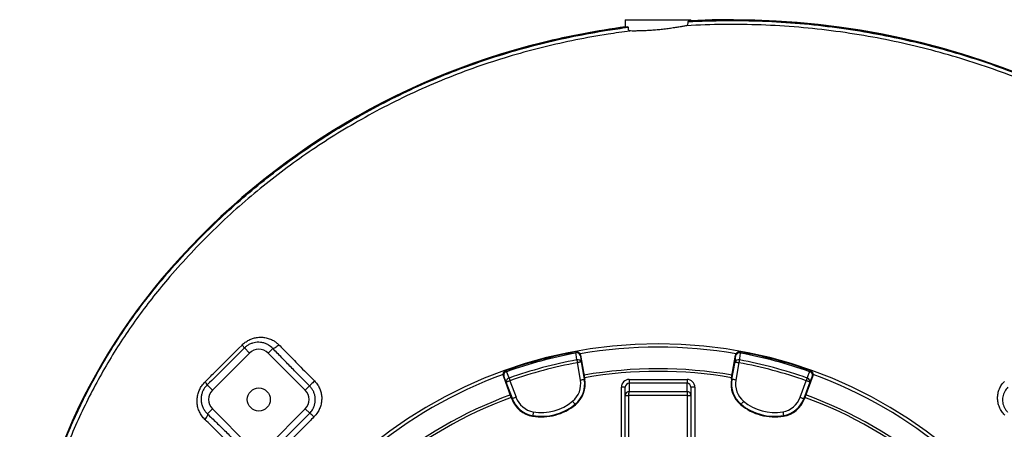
# Model space of a CAD drawing. Header units: millimetres. Extents: x 2251 to 4619, y 1142 to 5848.
# Tile 23 of 24: x 2298 to 3798, y 5225 to 5848. Entities that reach past the tile are written whole.
import ezdxf

# ---------------------------------------------------------------- set-up
doc = ezdxf.new("R2010")
doc.units = ezdxf.units.MM
doc.header["$LTSCALE"] = 2

msp = doc.modelspace()

# ---------------------------------------------------------------- linework, layer by layer
at = {"color": 7, "linetype": 'Continuous', "lineweight": 25}
for p, q in [((3220.7, 5848.2), (3220.7, 5837.3)), ((3220.7, 5848.2), (3320.7, 5848.2)), ((3320.7, 5846.6), (3320.7, 5848.2)), ((3224.9, 5836.7), (3224.9, 5837.5)), ((3316.5, 5846), (3316.5, 5845.3)), ((3093.9, 5812.8), (3093.8, 5813.2)), ((2515.3, 5454), (2515, 5454.3)), ((2648.4, 5341.1), (2591.9, 5284.5)), ((2640.7, 5348.8), (2648.4, 5341.1)), ((2683.8, 5348.1), (2676.7, 5341.1)), ((2733.3, 5284.5), (2676.7, 5341.1)), ((3145.6, 5342.8), (3145.1, 5342.8)), ((3396.2, 5342.8), (3395.8, 5342.8)), ((3152.4, 5300), (3147.7, 5326.5)), ((3152.6, 5338), (3152.1, 5337.9)), ((3152.6, 5338), (3158.7, 5303.5)), ((3153.6, 5327.5), (3158.3, 5301.1)), ((3382.7, 5303.5), (3388.8, 5338)), ((3383.1, 5301.1), (3387.8, 5327.5)), ((3389.2, 5337.9), (3388.8, 5338)), ((3393.7, 5326.5), (3389, 5300)), ((3039.2, 5314.4), (3038.7, 5314.2)), ((3502.7, 5314.2), (3502.2, 5314.4)), ((3035.5, 5306.7), (3035.1, 5306.5)), ((3047.1, 5273.6), (3035.1, 5306.5)), ((3048.7, 5271.7), (3039.5, 5296.9)), ((3045.1, 5299), (3054.3, 5273.7)), ((3159.1, 5301.2), (3158.3, 5301.1)), ((3158.7, 5303.5), (3159.1, 5301.2)), ((3226.7, 5301), (3226.7, 5295)), ((3226.7, 5301), (3314.7, 5301)), ((3226.7, 5295), (3226.7, 5282.5)), ((3314.7, 5295), (3226.7, 5295)), ((3314.7, 5301), (3314.7, 5295)), ((3314.7, 5282.5), (3314.7, 5295)), ((3382.3, 5301.2), (3382.7, 5303.5)), ((3382.3, 5301.2), (3383.1, 5301.1)), ((3487.1, 5273.7), (3496.3, 5299)), ((3501.9, 5296.9), (3492.7, 5271.7)), ((3506.3, 5306.5), (3494.3, 5273.6)), ((3506.3, 5306.5), (3505.8, 5306.7)), ((2583.8, 5292.5), (2591.9, 5284.5)), ((2739.9, 5291.1), (2733.3, 5284.5)), ((3220.7, 5289), (3214.7, 5289)), ((3214.7, 5210), (3214.7, 5289)), ((3220.7, 5276.5), (3220.7, 5289)), ((3226.7, 5282.5), (3314.7, 5282.5)), ((3320.7, 5289), (3320.7, 5276.5)), ((3326.7, 5289), (3320.7, 5289)), ((3326.7, 5289), (3326.7, 5210)), ((3047.9, 5271.4), (3047.1, 5273.6)), ((3047.9, 5271.4), (3048.7, 5271.7)), ((3220.7, 5205.9), (3220.7, 5276.5)), ((3220.7, 5276.5), (3225.7, 5276.5)), ((3315.7, 5276.6), (3225.7, 5276.6)), ((3225.7, 5276.5), (3225.7, 5202.3)), ((3315.7, 5202.3), (3315.7, 5276.5)), ((3315.7, 5276.5), (3320.7, 5276.5)), ((3320.7, 5276.5), (3320.7, 5205.9)), ((3493.5, 5271.4), (3492.7, 5271.7)), ((3494.3, 5273.6), (3493.5, 5271.4)), ((2584.3, 5248.6), (2591.9, 5256.2)), ((2591.9, 5256.2), (2648.4, 5199.6)), ((2676.7, 5199.6), (2733.3, 5256.2)), ((2740.1, 5249.4), (2733.3, 5256.2)), ((3144.9, 5262.5), (3144.3, 5263.1)), ((3396.5, 5262.5), (3397.1, 5263.1)), ((3079.6, 5245), (3079.7, 5245.8)), ((3461.8, 5245), (3461.7, 5245.8))]:
    msp.add_line(p, q, dxfattribs=at)
at = {"color": 7, "linetype": 'Continuous', "lineweight": 25, "flags": 128}
for points in [[(2693.2, 5353.6), (2691.8, 5352.2), (2690.3, 5351), (2688.9, 5349.9), (2687.5, 5349), (2686.3, 5348.4), (2685.2, 5348), (2684.4, 5347.9), (2683.8, 5348.1)], [(3145.1, 5342.8), (3145.1, 5342.7), (3145.2, 5342.6), (3145.2, 5342.5), (3145.2, 5342.3), (3145.3, 5342.1), (3145.3, 5341.8), (3145.4, 5341.4), (3145.5, 5341)], [(3146.9, 5330.6), (3145.7, 5339), (3145.5, 5341)], [(3395.9, 5341), (3394.7, 5332.6), (3394.5, 5330.6)], [(3396.2, 5342.8), (3396.2, 5342.7), (3396.2, 5342.6), (3396.2, 5342.5), (3396.2, 5342.3), (3396.1, 5342.1), (3396.1, 5341.8), (3396, 5341.4), (3395.9, 5341)], [(3146.9, 5330.6), (3147, 5330.2), (3147.1, 5329.7), (3147.2, 5329.2), (3147.3, 5328.7), (3147.4, 5328.2), (3147.5, 5327.6), (3147.6, 5327), (3147.7, 5326.5)], [(3153.6, 5327.5), (3153.4, 5327.5), (3153.1, 5327.4), (3152.5, 5327.3), (3151.8, 5327.2), (3150.9, 5327), (3149.9, 5326.9), (3148.8, 5326.7), (3147.7, 5326.5)], [(3152.1, 5337.9), (3152.8, 5332.8), (3153.6, 5327.5)], [(3387.8, 5327.5), (3388.5, 5332.8), (3389.2, 5337.9)], [(3387.8, 5327.5), (3387.9, 5327.5), (3388.3, 5327.4), (3388.9, 5327.3), (3389.6, 5327.2), (3390.5, 5327), (3391.5, 5326.9), (3392.6, 5326.7), (3393.7, 5326.5)], [(3394.5, 5330.6), (3394.4, 5330.2), (3394.3, 5329.7), (3394.2, 5329.2), (3394.1, 5328.7), (3394, 5328.2), (3393.9, 5327.6), (3393.8, 5327), (3393.7, 5326.5)], [(3039.2, 5314.4), (3039.2, 5314.3), (3039.2, 5314.3), (3039.3, 5314.1), (3039.3, 5313.9), (3039.4, 5313.7), (3039.5, 5313.4), (3039.6, 5313.1), (3039.8, 5312.7)], [(3039.8, 5312.7), (3042.9, 5304.8), (3043.7, 5303)], [(3497.7, 5303), (3500.9, 5310.8), (3501.6, 5312.7)], [(3502.2, 5314.4), (3502.2, 5314.3), (3502.2, 5314.3), (3502.1, 5314.1), (3502.1, 5313.9), (3502, 5313.7), (3501.9, 5313.4), (3501.8, 5313.1), (3501.6, 5312.7)], [(2747.4, 5298.7), (2746, 5297.3), (2744.7, 5295.9), (2743.4, 5294.6), (2742.3, 5293.5), (2741.3, 5292.6), (2740.6, 5291.8), (2740.1, 5291.3), (2739.9, 5291.1)], [(3039.5, 5296.9), (3037.5, 5301.9), (3035.5, 5306.7)], [(3039.5, 5296.9), (3039.6, 5297), (3040, 5297.1), (3040.5, 5297.3), (3041.2, 5297.6), (3042, 5297.9), (3043, 5298.2), (3044, 5298.6), (3045.1, 5299)], [(3043.7, 5303), (3043.8, 5302.6), (3044, 5302.1), (3044.2, 5301.6), (3044.3, 5301.1), (3044.5, 5300.6), (3044.7, 5300.1), (3044.9, 5299.5), (3045.1, 5299)], [(3152.4, 5300), (3153.5, 5300.2), (3154.6, 5300.4), (3155.6, 5300.6), (3156.5, 5300.7), (3157.2, 5300.9), (3157.7, 5301), (3158.1, 5301), (3158.3, 5301.1)], [(3389, 5300), (3387.9, 5300.2), (3386.8, 5300.4), (3385.8, 5300.6), (3384.9, 5300.7), (3384.2, 5300.9), (3383.6, 5301), (3383.3, 5301), (3383.1, 5301.1)], [(3497.7, 5303), (3497.5, 5302.6), (3497.4, 5302.1), (3497.2, 5301.6), (3497, 5301.1), (3496.9, 5300.6), (3496.7, 5300.1), (3496.5, 5299.5), (3496.3, 5299)], [(3501.9, 5296.9), (3501.8, 5297), (3501.4, 5297.1), (3500.9, 5297.3), (3500.2, 5297.6), (3499.3, 5297.9), (3498.4, 5298.2), (3497.4, 5298.6), (3496.3, 5299)], [(3505.8, 5306.7), (3503.9, 5301.9), (3501.9, 5296.9)], [(3054.3, 5273.7), (3053.2, 5273.3), (3052.2, 5273), (3051.2, 5272.6), (3050.4, 5272.3), (3049.7, 5272.1), (3049.1, 5271.9), (3048.8, 5271.7), (3048.7, 5271.7)], [(3140.5, 5267.7), (3141.2, 5266.9), (3141.9, 5266), (3142.6, 5265.2), (3143.2, 5264.5), (3143.6, 5264), (3144, 5263.5), (3144.2, 5263.2), (3144.3, 5263.1)], [(3220.7, 5276.8), (3220.8, 5276.8), (3221.1, 5276.8), (3221.5, 5276.8), (3222.2, 5276.7), (3222.9, 5276.7), (3223.8, 5276.7), (3224.7, 5276.6), (3225.7, 5276.6)], [(3315.7, 5276.6), (3316.7, 5276.6), (3317.6, 5276.7), (3318.5, 5276.7), (3319.2, 5276.7), (3319.8, 5276.8), (3320.3, 5276.8), (3320.6, 5276.8), (3320.7, 5276.8)], [(3400.9, 5267.7), (3400.2, 5266.9), (3399.5, 5266), (3398.8, 5265.2), (3398.2, 5264.5), (3397.8, 5264), (3397.4, 5263.5), (3397.2, 5263.2), (3397.1, 5263.1)], [(3487.1, 5273.7), (3488.2, 5273.3), (3489.2, 5273), (3490.2, 5272.6), (3491, 5272.3), (3491.7, 5272.1), (3492.2, 5271.9), (3492.6, 5271.7), (3492.7, 5271.7)], [(2584.3, 5248.6), (2584.5, 5248.1), (2584.5, 5247.3), (2584.3, 5246.3), (2583.9, 5245.3), (2583.3, 5244), (2582.4, 5242.8), (2581.5, 5241.5), (2580.3, 5240.1)], [(3080.7, 5251.7), (3080.5, 5250.6), (3080.3, 5249.5), (3080.2, 5248.5), (3080, 5247.6), (3079.9, 5246.9), (3079.8, 5246.3), (3079.7, 5246), (3079.7, 5245.8)], [(3460.7, 5251.7), (3460.9, 5250.6), (3461.1, 5249.5), (3461.2, 5248.5), (3461.4, 5247.6), (3461.5, 5246.9), (3461.6, 5246.3), (3461.7, 5246), (3461.7, 5245.8)]]:
    msp.add_lwpolyline(points, dxfattribs=at)
at = {"color": 7, "linetype": 'Continuous', "lineweight": 25}
msp.add_circle((2662.6, 5270.4), 17.5, dxfattribs=at)
for centre, radius, start, end in [((3382.3, 4640), 1208.2, 44.1433, 92.9241), ((3382.3, 4640), 1208.2, 97.6882, 103.816), ((3382.3, 4640), 1207.8, 97.4907, 103.816), ((3382.3, 4640), 1207.8, 44.1433, 93.1233), ((3357.1, 4742.4), 1102.7, 103.816, 139.792), ((3357.1, 4742.4), 1102.3, 103.816, 139.792), ((3215.1, 4862.5), 916.7, 139.792, 179.3368), ((3215.1, 4862.5), 916.3, 139.792, 179.3956), ((3270.7, 4662.2), 693, 1.5711, 178.4289), ((2624.7, 5339.8), 18.3, 29.2897, 47.2442), ((2662.6, 5326.9), 20, 45, 135), ((3270.7, 4662.2), 692, 100.4534, 109.5466), ((3270.7, 4662.2), 690.2, 100.4534, 109.5466), ((3146.2, 5336.9), 6, 9.983, 100.4358), ((3147, 5335.7), 5.53, 23.0968, 106.6446), ((3270.7, 4662.2), 688, 80.0629, 99.9446), ((3395.2, 5336.9), 6, 79.5642, 170.017), ((3394.3, 5335.7), 5.53, 73.3554, 156.9032), ((3270.7, 4662.2), 690.2, 70.4534, 79.5466), ((3270.7, 4662.2), 692, 70.4534, 79.5466), ((3270.7, 4662.2), 679.8, 100.4915, 109.5085), ((3270.7, 4662.2), 675.5, 100.4915, 109.5085), ((3148.5, 5325.3), 5.53, 23.1025, 106.6638), ((3392.9, 5325.3), 5.53, 73.3362, 156.8975), ((3270.7, 4662.2), 675.5, 70.4915, 79.5085), ((3270.7, 4662.2), 679.8, 70.4915, 79.5085), ((3270.7, 4662.2), 688, 110.0607, 129.9386), ((3041.2, 5308.7), 6, 109.5642, 200.0172), ((3041, 5307.3), 5.53, 103.3561, 186.9028), ((3270.7, 4662.2), 655, 80.0916, 99.9084), ((3270.7, 4662.2), 651, 80.0922, 99.9078), ((3500.3, 5307.3), 5.53, 353.0972, 76.6439), ((3500.2, 5308.7), 6, 339.9828, 70.4358), ((3270.7, 4662.2), 688, 50.0636, 69.9439), ((2573.4, 5289), 11, 18.644, 48.1443), ((3045, 5297.6), 5.53, 103.3363, 186.8973), ((3118.7, 5294.1), 34.2, 309.6514, 10), ((3118.7, 5294.1), 40.2, 309.6514, 10), ((3118.7, 5294.1), 41, 309.6514, 10), ((3422.7, 5294.1), 41, 170, 230.3486), ((3422.7, 5294.1), 40.2, 170, 230.3486), ((3422.7, 5294.1), 34.2, 170, 230.3486), ((3496.4, 5297.6), 5.53, 353.1027, 76.6637), ((2606, 5270.4), 20, 135, 225), ((2719.1, 5270.4), 20, 315, 45), ((3270.7, 4662.2), 655, 110.0916, 129.9084), ((3270.7, 4662.2), 651, 110.0922, 129.9078), ((3086.4, 5285.4), 41, 200, 260.3486), ((3086.4, 5285.4), 40.2, 200, 260.3486), ((3086.4, 5285.4), 34.2, 200, 260.3486), ((3093.1, 5324.9), 74.2, 260.3486, 309.6514), ((3448.2, 5324.9), 74.2, 230.3486, 279.6514), ((3454.9, 5285.4), 34.2, 279.6514, 340), ((3454.9, 5285.4), 40.2, 279.6514, 340), ((3454.9, 5285.4), 41, 279.6514, 340), ((3270.7, 4662.2), 651, 50.0922, 69.9078), ((3270.7, 4662.2), 655, 50.0916, 69.9084), ((2720.9, 5220.4), 34.8, 42.3648, 56.4943), ((3093.1, 5324.9), 81, 260.3486, 309.6514), ((3093.1, 5324.9), 80.2, 260.3486, 309.6514), ((3448.2, 5324.9), 81, 230.3486, 279.6514), ((3448.2, 5324.9), 80.2, 230.3486, 279.6514)]:
    msp.add_arc(centre, radius, start, end, dxfattribs=at)
for centre, major_axis, ratio, start_param, end_param in [((3226.7, 5289), (0, -12), 0.99863, 3.141593, 4.712389), ((3226.7, 5289), (0, 6.02), 0.995902, 0, 1.570796), ((3314.7, 5289), (0, 12), 0.99863, 4.712389, 6.283185), ((3314.7, 5289), (0, 6.02), 0.995902, 4.712389, 6.283185), ((3226.7, 5276.6), (4.57, 3.92), 0.991203, 0.865501, 2.383938), ((3226.7, 5276.6), (0.05, 6), 0.166425, 0.053853, 1.572289), ((3314.7, 5276.6), (-0.05, 6), 0.166425, 4.710896, 6.229332), ((3314.7, 5276.6), (4.57, -3.92), 0.991203, 0.757655, 2.276092), ((3226.7, 5276.5), (6, 0), 0.999087, 3.089233, 3.141593), ((3226.7, 5276.5), (0, -1), 0.99863, 4.660029, 4.712389), ((3314.7, 5276.5), (0, 1), 0.99863, 4.712389, 4.764749), ((3314.7, 5276.5), (6, 0), 0.999087, 0, 0.05236)]:
    msp.add_ellipse(centre, major_axis=major_axis, ratio=ratio, start_param=start_param, end_param=end_param, dxfattribs=at)
for points, knots in [([(2311.7, 5010.1), (2314.5, 5025.6), (2320, 5056.7), (2331.3, 5102.6), (2344.9, 5148), (2359.8, 5189.6), (2375.4, 5227.7), (2391.3, 5262.4), (2408.7, 5296.3), (2427.6, 5329.9), (2448.2, 5362.9), (2470.3, 5395.3), (2493.9, 5426.7), (2520.3, 5459.1), (2549.8, 5492.1), (2582.4, 5525.8), (2616.3, 5558), (2652, 5589.1), (2689.4, 5618.9), (2728.4, 5647.3), (2768.7, 5674), (2810.6, 5699.2), (2854.1, 5722.8), (2899.3, 5744.7), (2945.4, 5764.5), (2992.9, 5782.4), (3041.7, 5798.2), (3091.8, 5811.9), (3142.4, 5823.3), (3186.9, 5831.4), (3214.4, 5835.3), (3224.9, 5836.7)], [0, 0, 0, 0, 0.035834, 0.071717, 0.1076, 0.143435, 0.172333, 0.201257, 0.23018, 0.259078, 0.288816, 0.318582, 0.348348, 0.378087, 0.413578, 0.449102, 0.484625, 0.520117, 0.556689, 0.593297, 0.629904, 0.666477, 0.704493, 0.742548, 0.780603, 0.818618, 0.857945, 0.897312, 0.936684, 0.976017, 1, 1, 1, 1]), ([(3220.7, 5837.3), (3220.8, 5837.3), (3221.1, 5837.2), (3222.8, 5837.3), (3224.4, 5837.4), (3224.9, 5837.5)], [0, 0, 0, 0, 0.4005889, 0.8128063, 1, 1, 1, 1]), ([(3224.9, 5836.7), (3224.9, 5836.1), (3224.9, 5834.9), (3225.3, 5833.3), (3225.9, 5832), (3226.7, 5831.2), (3227.4, 5831.1), (3227.7, 5831.1)], [0, 0, 0, 0, 0.196766, 0.393656, 0.589212, 0.793422, 1, 1, 1, 1]), ([(3313.7, 5839.1), (3313.6, 5839.1), (3312, 5838.8), (3308.6, 5838.1), (3302.6, 5837.1), (3295.6, 5835.9), (3287.9, 5834.8), (3279.7, 5833.7), (3271.2, 5832.8), (3262.7, 5832.1), (3254.4, 5831.6), (3246.7, 5831.3), (3239.6, 5831.1), (3233.5, 5831), (3229.7, 5831), (3228, 5831.1), (3227.7, 5831.1)], [0, 0, 0, 0, 0.006593, 0.08737, 0.168153, 0.250059, 0.331963, 0.414486, 0.497004, 0.578809, 0.660612, 0.741486, 0.822361, 0.903038, 0.983717, 1, 1, 1, 1]), ([(3313.7, 5839.1), (3314.1, 5839.3), (3314.9, 5839.6), (3315.9, 5841.1), (3316.4, 5843.1), (3316.5, 5844.5), (3316.5, 5845.3)], [0, 0, 0, 0, 0.266627, 0.534279, 0.773951, 1, 1, 1, 1]), ([(3809.8, 3314.9), (3809.8, 3314.9), (3830.5, 3338), (3856, 3351.6), (3881.2, 3368.3), (3908.2, 3382), (3935.3, 3396), (3966, 3412.6), (3999.5, 3433.1), (4036, 3457.1), (4071.5, 3482.5), (4106.3, 3509.4), (4140.2, 3538), (4173.3, 3568.2), (4205.2, 3599.5), (4237.1, 3632.8), (4268.8, 3668.3), (4300.2, 3705.9), (4330.4, 3744.6), (4359.3, 3784.5), (4387.1, 3825.7), (4413.6, 3868.1), (4438.5, 3911.3), (4463.5, 3958.3), (4488, 4009.1), (4511.7, 4063.8), (4533.1, 4119.4), (4547.4, 4161.7), (4555.1, 4186.6), (4557.1, 4193.1), (4558.3, 4197.2), (4562, 4209.7), (4570.7, 4240.6), (4582.4, 4288.7), (4593.9, 4347), (4602.6, 4405.7), (4608.7, 4464.8), (4612.1, 4524), (4612.8, 4581.7), (4611, 4637.6), (4607, 4691.7), (4600.8, 4745.6), (4592.2, 4799.7), (4581.3, 4853.9), (4567.9, 4908), (4552.3, 4961.6), (4534.5, 5014), (4514.7, 5065), (4493, 5114.7), (4469.3, 5163.5), (4443.3, 5211.7), (4415, 5259.2), (4384.5, 5305.9), (4351.9, 5351.3), (4317.8, 5394.8), (4282.3, 5436.3), (4245.4, 5476), (4206.8, 5514.1), (4166.2, 5550.8), (4123.4, 5585.9), (4078.5, 5619.4), (4032.1, 5650.8), (3985.8, 5679), (3939.7, 5704.4), (3894.1, 5727.1), (3847.5, 5747.8), (3799.6, 5766.7), (3750.5, 5783.7), (3700.2, 5798.7), (3649.3, 5811.5), (3596.4, 5822.3), (3541.5, 5831), (3484.8, 5837.2), (3427.8, 5840.6), (3370.7, 5841.6), (3332.7, 5839.9), (3313.7, 5839.1)], [0, 0, 0, 0, 0.008238, 0.016491, 0.024728, 0.033201, 0.041676, 0.050147, 0.062264, 0.07439, 0.086516, 0.098634, 0.111042, 0.12346, 0.135879, 0.148291, 0.161896, 0.175508, 0.189121, 0.202725, 0.216592, 0.230468, 0.244344, 0.258211, 0.274748, 0.2913, 0.307851, 0.324388, 0.328505, 0.329535, 0.330049, 0.332107, 0.340339, 0.356823, 0.373307, 0.38979, 0.406274, 0.422758, 0.439242, 0.45429, 0.469351, 0.484412, 0.49946, 0.514945, 0.530445, 0.545946, 0.561431, 0.576479, 0.59154, 0.606601, 0.621649, 0.637135, 0.652636, 0.668136, 0.683622, 0.698655, 0.713702, 0.728747, 0.743778, 0.759305, 0.774849, 0.790393, 0.80592, 0.820058, 0.834209, 0.848359, 0.862497, 0.877063, 0.891643, 0.906224, 0.92079, 0.936614, 0.952465, 0.968325, 0.984176, 1, 1, 1, 1]), ([(3316.5, 5845.3), (3335.4, 5846), (3373.2, 5847.6), (3429.9, 5846.5), (3486.5, 5843), (3542.9, 5836.8), (3597.1, 5828.2), (3649.1, 5817.6), (3698.8, 5805.3), (3747.9, 5790.8), (3796.9, 5774.1), (3845.5, 5755.1), (3893.8, 5733.8), (3941.1, 5710.5), (3987.8, 5684.8), (4033.8, 5656.7), (4079, 5626.4), (4122.7, 5594), (4165.4, 5559.3), (4206.9, 5522.2), (4247.1, 5482.8), (4285.5, 5441.7), (4321.7, 5399.4), (4355.7, 5356.1), (4387.6, 5311.9), (4417.6, 5266.4), (4445.9, 5219.3), (4472.5, 5170.5), (4497.1, 5120.1), (4519.6, 5068.8), (4539.7, 5017), (4557.5, 4964.9), (4572.9, 4912.7), (4586.1, 4859.8), (4597.2, 4805.9), (4606.1, 4751.1), (4612.7, 4695.4), (4616.9, 4639.5), (4618.8, 4582.3), (4618.1, 4523.8), (4614.7, 4464.3), (4608.6, 4404.9), (4599.8, 4345.9), (4588.3, 4287.4), (4576.5, 4239.1), (4567.8, 4208), (4564.1, 4195.5), (4562.8, 4191.4), (4560.8, 4184.8), (4553.1, 4159.9), (4538.8, 4117.4), (4517.3, 4061.5), (4493.5, 4006.6), (4469, 3955.9), (4444.2, 3909.3), (4419.7, 3866.6), (4393.7, 3824.8), (4366.1, 3783.7), (4336.9, 3743.3), (4306.1, 3703.6), (4274, 3665.1), (4241.9, 3629.3), (4210.1, 3596), (4178.8, 3565.2), (4146.4, 3535.5), (4112.7, 3506.9), (4077.5, 3479.5), (4041.1, 3453.3), (4003.6, 3428.6), (3969.5, 3407.8), (3939, 3391.1), (3912.5, 3377.5), (3886, 3363.8), (3860.4, 3348.4), (3836.1, 3330.7), (3821.3, 3317.3), (3813.9, 3310.5)], [0, 0, 0, 0, 0.015678, 0.031382, 0.047095, 0.062799, 0.078477, 0.092641, 0.106817, 0.120993, 0.135157, 0.149749, 0.164356, 0.178962, 0.193555, 0.208605, 0.223671, 0.238737, 0.253788, 0.269348, 0.284923, 0.3005, 0.316061, 0.331131, 0.346213, 0.361296, 0.376365, 0.391873, 0.407396, 0.422918, 0.438426, 0.453496, 0.468578, 0.483661, 0.49873, 0.514238, 0.52976, 0.545282, 0.56079, 0.577297, 0.593804, 0.610312, 0.626819, 0.643326, 0.659833, 0.668077, 0.670137, 0.670653, 0.671683, 0.675804, 0.692358, 0.708926, 0.725494, 0.742048, 0.755666, 0.769292, 0.782918, 0.796536, 0.810418, 0.824307, 0.838197, 0.852079, 0.86423, 0.876389, 0.888545, 0.900693, 0.913117, 0.925551, 0.937985, 0.95041, 0.958641, 0.966875, 0.975108, 0.9834, 0.991708, 1, 1, 1, 1]), ([(3316.5, 5846), (3317.9, 5846.1), (3318.9, 5846.2), (3320, 5846.4), (3320.2, 5846.4), (3320.6, 5846.5), (3320.7, 5846.5), (3320.7, 5846.6)], [0, 0, 0, 0, 0.5, 0.5, 0.75, 0.75, 1, 1, 1, 1]), ([(3227.7, 5831.1), (3216.6, 5829.5), (3189.1, 5825.7), (3145.3, 5817.8), (3096.6, 5806.9), (3048.3, 5793.9), (3000.2, 5778.6), (2952.4, 5760.9), (2904.9, 5740.7), (2858.3, 5718.3), (2814.4, 5694.5), (2773.1, 5669.7), (2734.2, 5644), (2696.4, 5616.7), (2659.5, 5587.5), (2623.5, 5556.5), (2588.6, 5523.6), (2555.1, 5489.1), (2525.4, 5455.8), (2499.3, 5423.9), (2476.5, 5393.6), (2455, 5362.4), (2434.7, 5330), (2415.5, 5296.4), (2397.7, 5261.8), (2381.3, 5226.4), (2365.4, 5187.8), (2350.6, 5146.1), (2336.8, 5101.1), (2327.1, 5055.3), (2317.6, 5024.8), (2317.6, 5009.1), (2317.6, 5009.1)], [0, 0, 0, 0, 0.025529, 0.063526, 0.101559, 0.139587, 0.177578, 0.216846, 0.256157, 0.295468, 0.334735, 0.370184, 0.405666, 0.441147, 0.476596, 0.513125, 0.549689, 0.586253, 0.622782, 0.651616, 0.680475, 0.709334, 0.738168, 0.767837, 0.797533, 0.82723, 0.856899, 0.89265, 0.92845, 0.964249, 1, 1, 1, 1, 1]), ([(2580.8, 5297.2), (2585.4, 5301.9), (2604.2, 5320.5), (2623, 5339.3), (2637.2, 5353.3)], [0, 0, 0, 0, 0.250156, 1, 1, 1, 1]), ([(2637.2, 5353.3), (2638.7, 5354.7), (2641.9, 5357.6), (2647.4, 5360.9), (2653.2, 5363.3), (2659.3, 5364.8), (2665.6, 5365.3), (2672.2, 5364.8), (2678.7, 5363.1), (2684.4, 5360.5), (2689.3, 5357.3), (2691.9, 5354.8), (2693.2, 5353.6)], [0, 0, 0, 0, 0.099459, 0.198945, 0.297472, 0.396027, 0.500083, 0.604151, 0.715848, 0.827527, 0.913771, 1, 1, 1, 1]), ([(2683.8, 5348.1), (2681.7, 5350), (2678.3, 5353), (2672.6, 5355.7), (2667.6, 5357.1), (2662.6, 5357.6), (2657.7, 5357.3), (2653, 5356.3), (2648.6, 5354.5), (2644.4, 5352.1), (2641.9, 5349.9), (2640.7, 5348.8)], [0, 0, 0, 0, 0.174959, 0.288837, 0.402725, 0.507753, 0.612744, 0.710177, 0.80755, 0.903806, 1, 1, 1, 1]), ([(2693.2, 5353.6), (2697.7, 5349), (2705.5, 5341), (2716.7, 5329.6), (2726.8, 5319.3), (2737.1, 5309), (2744, 5302.1), (2747.4, 5298.7)], [0, 0, 0, 0, 0.2558731, 0.4408347, 0.6257955, 0.8128978, 1, 1, 1, 1]), ([(2640.7, 5348.8), (2631.2, 5339.4), (2612.2, 5320.6), (2593.3, 5301.9), (2583.8, 5292.5)], [0, 0, 0, 0, 0.499831, 1, 1, 1, 1]), ([(2739.9, 5291.1), (2735.2, 5295.9), (2725.7, 5305.3), (2711.6, 5319.6), (2697.6, 5333.9), (2688.4, 5343.4), (2683.8, 5348.1)], [0, 0, 0, 0, 0.247398, 0.494795, 0.747397, 1, 1, 1, 1]), ([(3145.6, 5342.8), (3146, 5342.9), (3146.4, 5343), (3147.2, 5342.9), (3147.6, 5342.9), (3148.3, 5342.7), (3148.7, 5342.6), (3149.4, 5342.3), (3149.8, 5342.1), (3150.4, 5341.7), (3150.7, 5341.4), (3151.3, 5340.8), (3151.5, 5340.5), (3152, 5339.9), (3152.1, 5339.5), (3152.4, 5338.8), (3152.5, 5338.4), (3152.6, 5338)], [0, 0, 0, 0, 0.125, 0.125, 0.25, 0.25, 0.375, 0.375, 0.5, 0.5, 0.625, 0.625, 0.75, 0.75, 0.875, 0.875, 1, 1, 1, 1]), ([(3388.8, 5338), (3388.8, 5338.4), (3389, 5338.8), (3389.2, 5339.5), (3389.4, 5339.8), (3389.8, 5340.5), (3390.1, 5340.8), (3390.6, 5341.4), (3390.9, 5341.6), (3391.6, 5342.1), (3391.9, 5342.3), (3392.7, 5342.6), (3393, 5342.7), (3393.8, 5342.9), (3394.2, 5342.9), (3395, 5343), (3395.4, 5342.9), (3395.8, 5342.8)], [0, 0, 0, 0, 0.125, 0.125, 0.25, 0.25, 0.375, 0.375, 0.5, 0.5, 0.625, 0.625, 0.75, 0.75, 0.875, 0.875, 1, 1, 1, 1]), ([(3035.1, 5306.5), (3034.9, 5307.2), (3034.6, 5308.5), (3034.9, 5310.5), (3035.9, 5312.3), (3037.3, 5313.6), (3038.3, 5314), (3038.7, 5314.2)], [0, 0, 0, 0, 0.213554, 0.427098, 0.640706, 0.854434, 1, 1, 1, 1]), ([(3502.7, 5314.2), (3503.3, 5313.9), (3504.5, 5313.3), (3505.9, 5311.8), (3506.6, 5309.9), (3506.7, 5308), (3506.4, 5306.9), (3506.3, 5306.5)], [0, 0, 0, 0, 0.213873, 0.427754, 0.641574, 0.855265, 1, 1, 1, 1]), ([(2580.3, 5240.1), (2578.8, 5241.9), (2575.6, 5245.3), (2572.1, 5251.4), (2569.7, 5258.1), (2568.5, 5265.2), (2568.7, 5272.4), (2570, 5279.2), (2572.4, 5285.6), (2575.8, 5291.8), (2579, 5295.3), (2580.8, 5297.2)], [0, 0, 0, 0, 0.11345, 0.226904, 0.341517, 0.4561, 0.567441, 0.678733, 0.780082, 0.881418, 1, 1, 1, 1]), ([(2747.4, 5298.7), (2748.9, 5297.1), (2751.7, 5293.9), (2754.9, 5288.3), (2757.2, 5282.3), (2758.4, 5276), (2758.5, 5269.5), (2757.5, 5263), (2755.4, 5256.7), (2752, 5250), (2748.6, 5246.1), (2746.6, 5243.8)], [0, 0, 0, 0, 0.104337, 0.208682, 0.313658, 0.418657, 0.526089, 0.633541, 0.743567, 0.8536, 1, 1, 1, 1]), ([(3798.7, 5246.7), (3797, 5248.4), (3795.4, 5250.3), (3793.4, 5253.3), (3792.7, 5254.3), (3791.6, 5256.5), (3791.1, 5257.6), (3789.6, 5260.9), (3788.9, 5263.2), (3788.2, 5266.8), (3788, 5268), (3787.8, 5270.3), (3787.7, 5271.5), (3787.7, 5273.9), (3787.8, 5275), (3788, 5277.4), (3788.2, 5278.6), (3788.8, 5282), (3789.5, 5284.3), (3790.9, 5287.5), (3791.4, 5288.6), (3792.5, 5290.6), (3793.1, 5291.6), (3795.1, 5294.5), (3796.6, 5296.3), (3798.3, 5298)], [0, 0, 0, 0, 0.125, 0.125, 0.1875, 0.1875, 0.25, 0.25, 0.375, 0.375, 0.4375, 0.4375, 0.5, 0.5, 0.5625, 0.5625, 0.625, 0.625, 0.75, 0.75, 0.8125, 0.8125, 0.875, 0.875, 1, 1, 1, 1]), ([(2583.8, 5292.5), (2582.5, 5291.1), (2580.1, 5288.4), (2577.4, 5283.7), (2575.6, 5278.8), (2574.7, 5273.5), (2574.7, 5267.9), (2575.7, 5262.5), (2577.7, 5257.3), (2580.5, 5252.6), (2583, 5250), (2584.3, 5248.6)], [0, 0, 0, 0, 0.115155, 0.213594, 0.312069, 0.422316, 0.532682, 0.649213, 0.765822, 0.882906, 1, 1, 1, 1]), ([(2740.1, 5249.4), (2741.6, 5251.1), (2744.2, 5254), (2746.6, 5259.1), (2748.1, 5263.8), (2748.7, 5268.8), (2748.6, 5273.8), (2747.5, 5278.6), (2745.8, 5283.2), (2743.2, 5287.5), (2741, 5289.9), (2739.9, 5291.1)], [0, 0, 0, 0, 0.143719, 0.252579, 0.361453, 0.469006, 0.576555, 0.682567, 0.788563, 0.894285, 1, 1, 1, 1]), ([(3803.4, 5289.1), (3801.7, 5287.1), (3798.9, 5283.9), (3796.6, 5278.7), (3795.5, 5274.4), (3795.1, 5270.1), (3795.4, 5265.9), (3796.4, 5261.8), (3798, 5257.9), (3800.1, 5254.3), (3802, 5252.2), (3803, 5251.1)], [0, 0, 0, 0, 0.194658, 0.304195, 0.413721, 0.515267, 0.616772, 0.713007, 0.809187, 0.90461, 1, 1, 1, 1]), ([(2584.3, 5248.6), (2588.9, 5244.2), (2598.1, 5235.3), (2612.3, 5221.4), (2626.8, 5207.2), (2636.5, 5197.5), (2641.4, 5192.6)], [0, 0, 0, 0, 0.247133, 0.494266, 0.747132, 1, 1, 1, 1]), ([(2683.7, 5192.6), (2693.1, 5202.1), (2702.5, 5211.5), (2721.3, 5230.5), (2730.7, 5239.9), (2740.1, 5249.4)], [0, 0, 0, 0, 0.5, 0.5, 1, 1, 1, 1]), ([(2635.1, 5185.9), (2630.4, 5190.6), (2622.3, 5198.8), (2610.8, 5210.2), (2600.6, 5220.3), (2590.4, 5230.3), (2583.7, 5236.9), (2580.3, 5240.1)], [0, 0, 0, 0, 0.25447, 0.439665, 0.624861, 0.812431, 1, 1, 1, 1]), ([(2746.6, 5243.8), (2741.9, 5239.1), (2723.1, 5220.2), (2704.3, 5201.2), (2690.2, 5186.9)], [0, 0, 0, 0, 0.249163, 1, 1, 1, 1])]:
    msp.add_open_spline(points, degree=3, knots=knots, dxfattribs=at)

doc.saveas('drawing.dxf')
